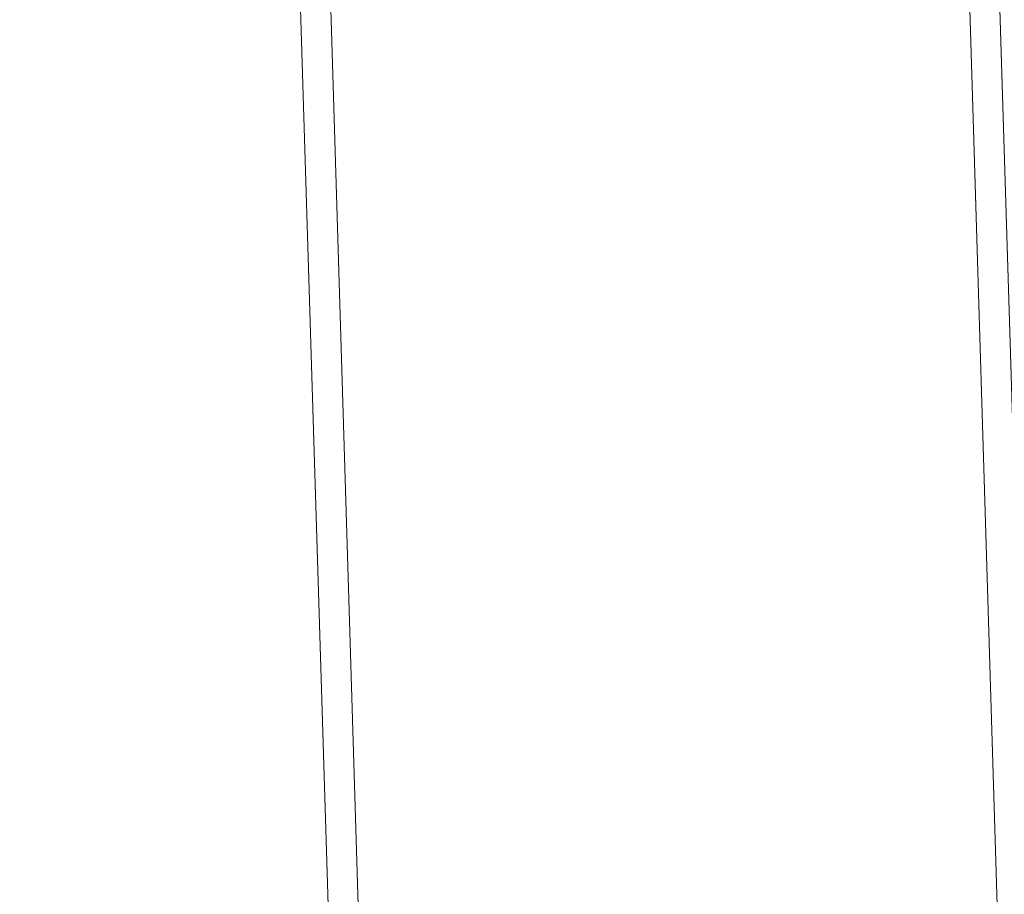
# Model space of a CAD drawing. Extents: x 147111805 to 147230536, y 410950310 to 411028142.
# Tile 28 of 256: x 147160641 to 147160834, y 410975629 to 410975801. Entities that reach past the tile are written whole.
import ezdxf

# ---------------------------------------------------------------- set-up
doc = ezdxf.new("R2010")
doc.units = 0
doc.header["$LTSCALE"] = 100
doc.layers.add('T--A9041--_VERHARDINGEN_Tegels', color=9, linetype='Continuous', transparency=0.3)
doc.layers.add('T--L9071--_TERREINMEUBILAIR_Stoelen', color=1, linetype='Continuous')

# ---------------------------------------------------------------- blocks, each defined once
blk = doc.blocks.new('Picknicktafel 180x160cm')
at = {"layer": 'T--L9071--_TERREINMEUBILAIR_Stoelen', "lineweight": 0}
for p, q in [((6.12, 1595.03), (1794.09, 1595.03)), ((1794.09, 1595.03), (6.12, 1595.03)), ((1794.09, 1595.03), (6.12, 1595.03)), ((1794.09, 1595.03), (6.12, 1595.03)), ((6.12, 1589.12), (1794.09, 1589.12)), ((6.12, 1589.12), (1794.09, 1589.12)), ((1794.09, 1589.12), (6.12, 1589.12)), ((1794.09, 1589.12), (6.12, 1589.12)), ((6.12, 1463.94), (1794.09, 1463.94)), ((6.12, 1463.94), (1794.09, 1463.94)), ((1794.09, 1463.94), (6.12, 1463.94)), ((1794.09, 1463.94), (6.12, 1463.94)), ((6.12, 1458.03), (1794.09, 1458.03)), ((6.12, 1458.03), (1794.09, 1458.03)), ((1794.09, 1458.03), (6.12, 1458.03)), ((1794.09, 1458.03), (6.12, 1458.03))]:
    blk.add_line(p, q, dxfattribs=at)

msp = doc.modelspace()

# ---------------------------------------------------------------- hatches: boundary and pattern name
at = {"layer": 'T--A9041--_VERHARDINGEN_Tegels'}
h = msp.add_hatch(dxfattribs=at)
h.set_pattern_fill('ANSI37', color=256, scale=200, angle=45)
h.paths.add_polyline_path([(147171124.62, 410978496.78), (147171124.62, 410985174.11), (147175311.82, 410985174.11), (147179724.02, 410985174.11), (147179724.02, 410987548.17), (147175674.62, 410987550.95), (147175674.62, 410986269.38), (147173554.62, 410986269.38), (147173554.62, 410986569.38), (147175374.62, 410986569.38), (147175374.62, 410989649.38), (147175374.62, 410993004.29), (147173550.82, 410993004.29), (147173550.82, 410993134.34), (147165980.82, 410993134.34), (147159696.06, 410993137.17), (147159704.98, 410992687.69), (147159705.67, 410992652.7), (147159710.63, 410990922.45), (147159740.01, 410990923.04), (147159789.32, 410988438.53), (147159881.8, 410983779.44), (147160071.93, 410974201.33), (147160091.77, 410973201.53), (147160156.27, 410969952.17), (147160833.64, 410969965.61), (147162965.72, 410970007.93), (147169999.33, 410970147.55), (147172541.33, 410970198.01), (147177217.91, 410970290.83), (147177327.89, 410970293.02), (147177280.26, 410972692.54), (147177850.15, 410972703.86), (147179529.82, 410972737.2), (147180789.56, 410972762.42), (147181028.88, 410972767.33), (147181031.04, 410975911.55), (147179805.65, 410975912.4), (147178580.26, 410975912.4), (147178580.26, 410979449.11), (147177580.26, 410979449.11), (147177580.26, 410977681.17), (147177580.26, 410975913.24), (147171124.62, 410975913.24)])
h.paths.add_polyline_path([(147165184.98, 410982437.84), (147164184.98, 410982437.84), (147164184.98, 410983437.84), (147165184.98, 410983437.84)], flags=16)

# ---------------------------------------------------------------- block references
at = {"layer": 'T--L9071--_TERREINMEUBILAIR_Stoelen', "rotation": 91.75940092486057}
msp.add_blockref('Picknicktafel 180x160cm', (147162338.23, 410974289.75), dxfattribs=at)

doc.saveas('drawing.dxf')
